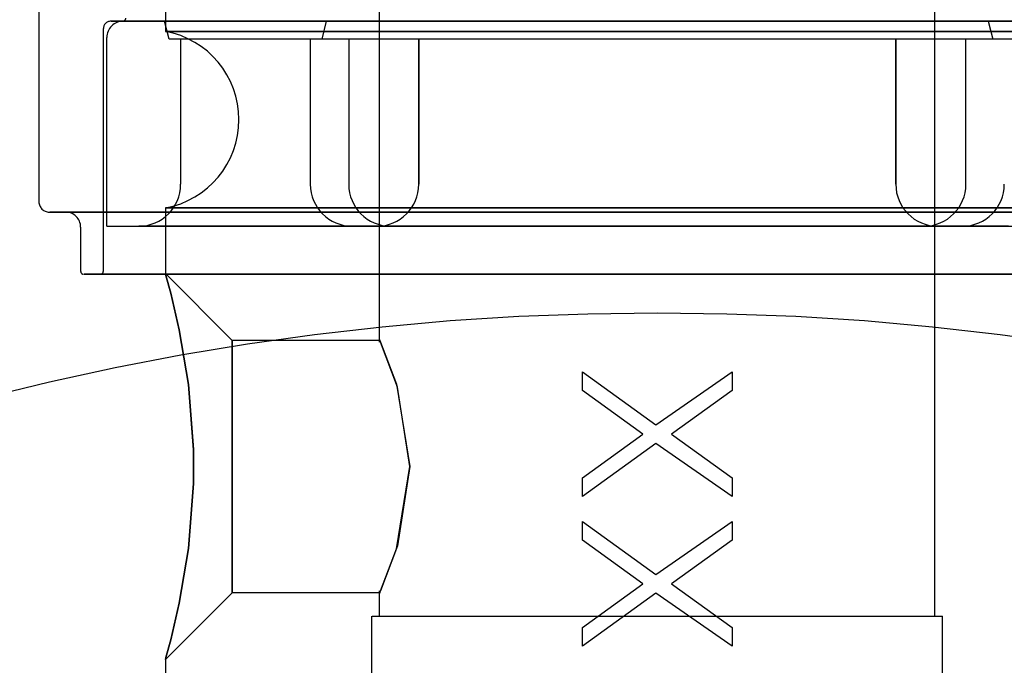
# Model space of a CAD drawing. Extents: x -156717 to 425753, y -51191 to 363295.
# Tile 241 of 256: x 135429 to 135462, y 109830 to 109852. Entities that reach past the tile are written whole.
import ezdxf

# ---------------------------------------------------------------- set-up
doc = ezdxf.new("R2010")
doc.units = 0
doc.header["$LTSCALE"] = 50
doc.linetypes.add('HIDDEN', pattern=[9.525, 6.35, -3.175])
doc.layers.add('DEFAULT_2', color=8, linetype='HIDDEN')

msp = doc.modelspace()

# ---------------------------------------------------------------- linework, layer by layer
at = {"layer": 'DEFAULT_2', "color": 8, "linetype": 'HIDDEN'}
for p, q in [((135441.49237, 109840.88885), (135441.49237, 109862.33909)), ((135460.04507, 109831.73462), (135460.04507, 109862.33909)), ((135434.33632, 109861.98903), (135434.33632, 109851.27755)), ((135430.11071, 109860.9869), (135430.11071, 109845.58664)), ((135432.51356, 109851.61752), (135432.51356, 109851.61752)), ((135432.5646, 109851.61752), (135432.52574, 109851.61752)), ((135432.52574, 109851.61752), (135432.5646, 109851.61752)), ((135432.97125, 109851.61752), (135432.5646, 109851.61752)), ((135432.5646, 109851.61752), (135432.97125, 109851.61752)), ((135432.91362, 109851.61752), (135432.91362, 109851.61752)), ((135432.96354, 109851.61752), (135432.92672, 109851.61752)), ((135432.92672, 109851.61752), (135433.24022, 109851.61752)), ((135432.94171, 109851.61752), (135432.92862, 109851.61752)), ((135432.92862, 109851.61752), (135432.94171, 109851.61752)), ((135433.25495, 109851.61752), (135432.94171, 109851.61752)), ((135432.94171, 109851.61752), (135433.25495, 109851.61752)), ((135433.24022, 109851.61752), (135432.96354, 109851.61752)), ((135433.77547, 109851.61752), (135432.97125, 109851.61752)), ((135432.97125, 109851.61752), (135433.77547, 109851.61752)), ((135433.96457, 109851.61752), (135433.24022, 109851.61752)), ((135433.24022, 109851.61752), (135433.96457, 109851.61752)), ((135433.97869, 109851.61752), (135433.25495, 109851.61752)), ((135433.25495, 109851.61752), (135433.97869, 109851.61752)), ((135434.95929, 109851.61752), (135433.77547, 109851.61752)), ((135433.77547, 109851.61752), (135434.95929, 109851.61752)), ((135435.08279, 109851.61752), (135433.96457, 109851.61752)), ((135433.96457, 109851.61752), (135435.08279, 109851.61752)), ((135435.09597, 109851.61752), (135433.97869, 109851.61752)), ((135433.97869, 109851.61752), (135435.09597, 109851.61752)), ((135434.46634, 109851.01744), (135434.31132, 109851.61752)), ((135434.46634, 109851.01744), (135434.31132, 109851.61752)), ((135467.22612, 109851.61752), (135434.31132, 109851.61752)), ((135436.49626, 109851.61752), (135434.95929, 109851.61752)), ((135434.95929, 109851.61752), (135436.49626, 109851.61752)), ((135436.56868, 109851.61752), (135435.08279, 109851.61752)), ((135435.08279, 109851.61752), (135436.56868, 109851.61752)), ((135436.58062, 109851.61752), (135435.09597, 109851.61752)), ((135435.09597, 109851.61752), (135436.58062, 109851.61752)), ((135438.35206, 109851.61752), (135436.49626, 109851.61752)), ((135436.49626, 109851.61752), (135438.35206, 109851.61752)), ((135438.38741, 109851.61752), (135436.56868, 109851.61752)), ((135436.56868, 109851.61752), (135438.38741, 109851.61752)), ((135438.39781, 109851.61752), (135436.58062, 109851.61752)), ((135436.58062, 109851.61752), (135438.39781, 109851.61752)), ((135440.48522, 109851.61752), (135438.35206, 109851.61752)), ((135438.35206, 109851.61752), (135440.48522, 109851.61752)), ((135440.49635, 109851.61752), (135438.38741, 109851.61752)), ((135438.38741, 109851.61752), (135440.49635, 109851.61752)), ((135440.50498, 109851.61752), (135438.39781, 109851.61752)), ((135438.39781, 109851.61752), (135440.50498, 109851.61752)), ((135439.71211, 109851.61752), (135439.55709, 109851.01744)), ((135439.71211, 109851.61752), (135439.55709, 109851.01744)), ((135461.82533, 109851.61752), (135439.71211, 109851.61752)), ((135442.8481, 109851.61752), (135440.48522, 109851.61752)), ((135440.48522, 109851.61752), (135442.8481, 109851.61752)), ((135442.84606, 109851.61752), (135440.49635, 109851.61752)), ((135440.49635, 109851.61752), (135442.84606, 109851.61752)), ((135442.85271, 109851.61752), (135440.50498, 109851.61752)), ((135440.50498, 109851.61752), (135442.85271, 109851.61752)), ((135445.38147, 109851.61752), (135442.84606, 109851.61752)), ((135442.84606, 109851.61752), (135445.38147, 109851.61752)), ((135445.38792, 109851.61752), (135442.8481, 109851.61752)), ((135442.8481, 109851.61752), (135445.38792, 109851.61752)), ((135445.38599, 109851.61752), (135442.85271, 109851.61752)), ((135442.85271, 109851.61752), (135445.38599, 109851.61752)), ((135448.04315, 109851.61752), (135445.38147, 109851.61752)), ((135445.38147, 109851.61752), (135448.04315, 109851.61752)), ((135448.04544, 109851.61752), (135445.38599, 109851.61752)), ((135445.38599, 109851.61752), (135448.04544, 109851.61752)), ((135448.04793, 109851.61752), (135445.38792, 109851.61752)), ((135445.38792, 109851.61752), (135448.04793, 109851.61752)), ((135450.76872, 109851.61752), (135448.04315, 109851.61752)), ((135448.04315, 109851.61752), (135450.76872, 109851.61752)), ((135450.76872, 109851.61752), (135448.04544, 109851.61752)), ((135448.04544, 109851.61752), (135450.76872, 109851.61752)), ((135450.76872, 109851.61752), (135448.04793, 109851.61752)), ((135448.04793, 109851.61752), (135450.76872, 109851.61752)), ((135450.76872, 109851.61752), (135453.48951, 109851.61752)), ((135453.48951, 109851.61752), (135450.76872, 109851.61752)), ((135450.76872, 109851.61752), (135453.49429, 109851.61752)), ((135453.49429, 109851.61752), (135450.76872, 109851.61752)), ((135450.76872, 109851.61752), (135453.492, 109851.61752)), ((135453.492, 109851.61752), (135450.76872, 109851.61752)), ((135453.48951, 109851.61752), (135456.14952, 109851.61752)), ((135456.14952, 109851.61752), (135453.48951, 109851.61752)), ((135453.492, 109851.61752), (135456.15145, 109851.61752)), ((135456.15145, 109851.61752), (135453.492, 109851.61752)), ((135453.49429, 109851.61752), (135456.15597, 109851.61752)), ((135456.15597, 109851.61752), (135453.49429, 109851.61752)), ((135456.14952, 109851.61752), (135458.68934, 109851.61752)), ((135458.68934, 109851.61752), (135456.14952, 109851.61752)), ((135456.15145, 109851.61752), (135458.68473, 109851.61752)), ((135458.68473, 109851.61752), (135456.15145, 109851.61752)), ((135456.15597, 109851.61752), (135458.69138, 109851.61752)), ((135458.69138, 109851.61752), (135456.15597, 109851.61752)), ((135458.68473, 109851.61752), (135461.03246, 109851.61752)), ((135461.03246, 109851.61752), (135458.68473, 109851.61752)), ((135458.68934, 109851.61752), (135461.05222, 109851.61752)), ((135461.05222, 109851.61752), (135458.68934, 109851.61752)), ((135458.69138, 109851.61752), (135461.04109, 109851.61752)), ((135461.04109, 109851.61752), (135458.69138, 109851.61752)), ((135461.03246, 109851.61752), (135463.13963, 109851.61752)), ((135463.13963, 109851.61752), (135461.03246, 109851.61752)), ((135461.04109, 109851.61752), (135463.15003, 109851.61752)), ((135463.15003, 109851.61752), (135461.04109, 109851.61752)), ((135461.05222, 109851.61752), (135463.18538, 109851.61752)), ((135463.18538, 109851.61752), (135461.05222, 109851.61752)), ((135461.82533, 109851.61752), (135461.98035, 109851.01744)), ((135461.82533, 109851.61752), (135461.98035, 109851.01744)), ((135432.26352, 109843.2613), (135432.26352, 109851.36749)), ((135434.33632, 109851.27755), (135436.53785, 109851.27755)), ((135436.53785, 109851.27755), (135434.33632, 109851.27755)), ((135436.53785, 109851.27755), (135442.55252, 109851.27755)), ((135442.55252, 109851.27755), (135436.53785, 109851.27755)), ((135442.55252, 109851.27755), (135450.76872, 109851.27755)), ((135450.76872, 109851.27755), (135442.55252, 109851.27755)), ((135458.98492, 109851.27755), (135450.76872, 109851.27755)), ((135450.76872, 109851.27755), (135458.98492, 109851.27755)), ((135464.99959, 109851.27755), (135458.98492, 109851.27755)), ((135458.98492, 109851.27755), (135464.99959, 109851.27755)), ((135432.37854, 109844.76652), (135432.37854, 109851.06744)), ((135467.0711, 109851.01744), (135434.46634, 109851.01744)), ((135434.8464, 109851.01744), (135434.8464, 109846.16673)), ((135436.33164, 109851.01744), (135434.84643, 109851.01744)), ((135438.29498, 109851.01744), (135436.33164, 109851.01744)), ((135440.46025, 109851.01744), (135438.29498, 109851.01744)), ((135439.17703, 109851.01744), (135439.17703, 109846.16673)), ((135440.25831, 109851.01744), (135439.17905, 109851.01744)), ((135461.98035, 109851.01744), (135439.55709, 109851.01744)), ((135440.46025, 109851.01744), (135440.25831, 109851.01744)), ((135440.46029, 109851.01744), (135440.46029, 109846.16673)), ((135440.46029, 109851.01744), (135440.46029, 109846.16673)), ((135444.05373, 109851.01744), (135442.8016, 109851.01744)), ((135445.88011, 109851.01744), (135442.8016, 109851.01744)), ((135442.8016, 109851.01744), (135442.8016, 109846.16673)), ((135442.8016, 109846.16673), (135442.8016, 109851.01744)), ((135457.48371, 109851.01744), (135444.05373, 109851.01744)), ((135455.65734, 109851.01744), (135445.88011, 109851.01744)), ((135458.73584, 109851.01744), (135455.65734, 109851.01744)), ((135458.73584, 109851.01744), (135457.48371, 109851.01744)), ((135458.73584, 109851.01744), (135458.73584, 109846.16673)), ((135458.73584, 109846.16673), (135458.73584, 109851.01744)), ((135461.07715, 109846.16673), (135461.07715, 109851.01744)), ((135461.07715, 109846.16673), (135461.07715, 109851.01744)), ((135463.24246, 109851.01744), (135461.07719, 109851.01744)), ((135461.27913, 109851.01744), (135461.07719, 109851.01744)), ((135462.35839, 109851.01744), (135461.27913, 109851.01744)), ((135430.5125, 109845.23659), (135430.47431, 109845.23659)), ((135430.47431, 109845.23659), (135430.79857, 109845.23659)), ((135430.79857, 109845.23659), (135430.5125, 109845.23659)), ((135431.54846, 109845.23659), (135430.79857, 109845.23659)), ((135430.79857, 109845.23659), (135431.54846, 109845.23659)), ((135431.0611, 109845.23659), (135431.01902, 109845.23659)), ((135431.01902, 109845.23659), (135431.0611, 109845.23659)), ((135431.50134, 109845.23659), (135431.0611, 109845.23659)), ((135431.0611, 109845.23659), (135431.50134, 109845.23659)), ((135432.37197, 109845.23659), (135431.50134, 109845.23659)), ((135431.50134, 109845.23659), (135432.37197, 109845.23659)), ((135432.708, 109845.23659), (135431.54846, 109845.23659)), ((135431.54846, 109845.23659), (135432.708, 109845.23659)), ((135433.65356, 109845.23659), (135432.37197, 109845.23659)), ((135432.37197, 109845.23659), (135433.65356, 109845.23659)), ((135434.25246, 109845.23659), (135432.708, 109845.23659)), ((135432.708, 109845.23659), (135434.25246, 109845.23659)), ((135435.31748, 109845.23659), (135433.65356, 109845.23659)), ((135433.65356, 109845.23659), (135435.31748, 109845.23659)), ((135436.14895, 109845.23659), (135434.25246, 109845.23659)), ((135434.25246, 109845.23659), (135436.14895, 109845.23659)), ((135434.33632, 109845.37653), (135434.33632, 109843.1863)), ((135434.33632, 109845.37653), (135436.53785, 109845.37653)), ((135436.53785, 109845.37653), (135434.33632, 109845.37653)), ((135437.32655, 109845.23659), (135435.31748, 109845.23659)), ((135435.31748, 109845.23659), (135437.32655, 109845.23659)), ((135438.35703, 109845.23659), (135436.14895, 109845.23659)), ((135436.14895, 109845.23659), (135438.35703, 109845.23659)), ((135436.53785, 109845.37653), (135442.55252, 109845.37653)), ((135442.55252, 109845.37653), (135436.53785, 109845.37653)), ((135439.63589, 109845.23659), (135437.32655, 109845.23659)), ((135437.32655, 109845.23659), (135439.63589, 109845.23659)), ((135440.82964, 109845.23659), (135438.35703, 109845.23659)), ((135438.35703, 109845.23659), (135440.82964, 109845.23659)), ((135442.19393, 109845.23659), (135439.63589, 109845.23659)), ((135439.63589, 109845.23659), (135442.19393, 109845.23659)), ((135443.51409, 109845.23659), (135440.82964, 109845.23659)), ((135440.82964, 109845.23659), (135443.51409, 109845.23659)), ((135444.94351, 109845.23659), (135442.19393, 109845.23659)), ((135442.19393, 109845.23659), (135444.94351, 109845.23659)), ((135442.55252, 109845.37653), (135450.76872, 109845.37653)), ((135450.76872, 109845.37653), (135442.55252, 109845.37653)), ((135446.35316, 109845.23659), (135443.51409, 109845.23659)), ((135443.51409, 109845.23659), (135446.35316, 109845.23659)), ((135447.82322, 109845.23659), (135444.94351, 109845.23659)), ((135444.94351, 109845.23659), (135447.82322, 109845.23659)), ((135449.28633, 109845.23659), (135446.35316, 109845.23659)), ((135446.35316, 109845.23659), (135449.28633, 109845.23659)), ((135450.76872, 109845.23659), (135447.82322, 109845.23659)), ((135447.82322, 109845.23659), (135450.76872, 109845.23659)), ((135450.76872, 109845.23659), (135449.28633, 109845.23659)), ((135449.28633, 109845.23659), (135450.76872, 109845.23659)), ((135458.98492, 109845.37653), (135450.76872, 109845.37653)), ((135450.76872, 109845.37653), (135458.98492, 109845.37653)), ((135450.76872, 109845.23659), (135452.25111, 109845.23659)), ((135452.25111, 109845.23659), (135450.76872, 109845.23659)), ((135450.76872, 109845.23659), (135453.71422, 109845.23659)), ((135453.71422, 109845.23659), (135450.76872, 109845.23659)), ((135452.25111, 109845.23659), (135455.18428, 109845.23659)), ((135455.18428, 109845.23659), (135452.25111, 109845.23659)), ((135453.71422, 109845.23659), (135456.59393, 109845.23659)), ((135456.59393, 109845.23659), (135453.71422, 109845.23659)), ((135455.18428, 109845.23659), (135458.02335, 109845.23659)), ((135458.02335, 109845.23659), (135455.18428, 109845.23659)), ((135456.59393, 109845.23659), (135459.34351, 109845.23659)), ((135459.34351, 109845.23659), (135456.59393, 109845.23659)), ((135458.02335, 109845.23659), (135460.7078, 109845.23659)), ((135460.7078, 109845.23659), (135458.02335, 109845.23659)), ((135464.99959, 109845.37653), (135458.98492, 109845.37653)), ((135458.98492, 109845.37653), (135464.99959, 109845.37653)), ((135459.34351, 109845.23659), (135461.90155, 109845.23659)), ((135461.90155, 109845.23659), (135459.34351, 109845.23659)), ((135460.7078, 109845.23659), (135463.18041, 109845.23659)), ((135463.18041, 109845.23659), (135460.7078, 109845.23659)), ((135461.90155, 109845.23659), (135464.21089, 109845.23659)), ((135464.21089, 109845.23659), (135461.90155, 109845.23659)), ((135431.50591, 109844.73652), (135431.50591, 109843.2613)), ((135432.37864, 109844.76652), (135450.76872, 109844.76652)), ((135433.45591, 109844.76652), (135433.4462, 109844.76652)), ((135433.4462, 109844.76652), (135433.62828, 109844.76652)), ((135433.62828, 109844.76652), (135433.45591, 109844.76652)), ((135434.1707, 109844.76652), (135433.62828, 109844.76652)), ((135433.62828, 109844.76652), (135434.1707, 109844.76652)), ((135435.06205, 109844.76652), (135434.1707, 109844.76652)), ((135434.1707, 109844.76652), (135435.06205, 109844.76652)), ((135435.06205, 109844.76652), (135435.47771, 109844.76652)), ((135435.47771, 109844.76652), (135435.06205, 109844.76652)), ((135435.47771, 109844.76652), (135436.03464, 109844.76652)), ((135436.03464, 109844.76652), (135435.47771, 109844.76652)), ((135436.03464, 109844.76652), (135436.70492, 109844.76652)), ((135436.70492, 109844.76652), (135436.03464, 109844.76652)), ((135436.70492, 109844.76652), (135437.45492, 109844.76652)), ((135437.45492, 109844.76652), (135436.70492, 109844.76652)), ((135437.45492, 109844.76652), (135438.24705, 109844.76652)), ((135438.24705, 109844.76652), (135437.45492, 109844.76652)), ((135438.24705, 109844.76652), (135439.04158, 109844.76652)), ((135439.04158, 109844.76652), (135438.24705, 109844.76652)), ((135439.04158, 109844.76652), (135439.79868, 109844.76652)), ((135439.79868, 109844.76652), (135439.04158, 109844.76652)), ((135439.79868, 109844.76652), (135440.48037, 109844.76652)), ((135440.48037, 109844.76652), (135439.79868, 109844.76652)), ((135440.48037, 109844.76652), (135441.05248, 109844.76652)), ((135441.05248, 109844.76652), (135440.48037, 109844.76652)), ((135440.61584, 109844.76652), (135440.58522, 109844.76652)), ((135440.58522, 109844.76652), (135440.61584, 109844.76652)), ((135440.92296, 109844.76652), (135440.61584, 109844.76652)), ((135440.61584, 109844.76652), (135440.92296, 109844.76652)), ((135441.5279, 109844.76652), (135440.92296, 109844.76652)), ((135440.92296, 109844.76652), (135441.5279, 109844.76652)), ((135441.05248, 109844.76652), (135441.48632, 109844.76652)), ((135441.48632, 109844.76652), (135441.05248, 109844.76652)), ((135441.40703, 109844.76652), (135441.40172, 109844.76652)), ((135441.40172, 109844.76652), (135441.50177, 109844.76652)), ((135441.40703, 109844.76652), (135441.40172, 109844.76652)), ((135441.40172, 109844.76652), (135441.50177, 109844.76652)), ((135441.48044, 109844.76652), (135441.40703, 109844.76652)), ((135441.48044, 109844.76652), (135441.40703, 109844.76652)), ((135441.73399, 109844.76652), (135441.48044, 109844.76652)), ((135441.73399, 109844.76652), (135441.48044, 109844.76652)), ((135441.48632, 109844.76652), (135441.76012, 109844.76652)), ((135441.76012, 109844.76652), (135441.48632, 109844.76652)), ((135441.50177, 109844.76652), (135441.77558, 109844.76652)), ((135441.50177, 109844.76652), (135441.77558, 109844.76652)), ((135441.78145, 109844.76652), (135441.5279, 109844.76652)), ((135441.5279, 109844.76652), (135441.78145, 109844.76652)), ((135442.14965, 109844.76652), (135441.73399, 109844.76652)), ((135442.14965, 109844.76652), (135441.73399, 109844.76652)), ((135441.76012, 109844.76652), (135441.84037, 109844.76652)), ((135441.86049, 109844.76652), (135441.76012, 109844.76652)), ((135441.77558, 109844.76652), (135442.20941, 109844.76652)), ((135441.77558, 109844.76652), (135442.20941, 109844.76652)), ((135441.86017, 109844.76652), (135441.78145, 109844.76652)), ((135441.78145, 109844.76652), (135441.86049, 109844.76652)), ((135441.84037, 109844.76652), (135441.86017, 109844.76652)), ((135442.70658, 109844.76652), (135442.14965, 109844.76652)), ((135442.70658, 109844.76652), (135442.14965, 109844.76652)), ((135442.20941, 109844.76652), (135442.78152, 109844.76652)), ((135442.20941, 109844.76652), (135442.78152, 109844.76652)), ((135443.37686, 109844.76652), (135442.70658, 109844.76652)), ((135443.37686, 109844.76652), (135442.70658, 109844.76652)), ((135442.78152, 109844.76652), (135443.46321, 109844.76652)), ((135442.78152, 109844.76652), (135443.46321, 109844.76652)), ((135444.12686, 109844.76652), (135443.37686, 109844.76652)), ((135444.12686, 109844.76652), (135443.37686, 109844.76652)), ((135443.46321, 109844.76652), (135458.07423, 109844.76652)), ((135458.07423, 109844.76652), (135443.46321, 109844.76652)), ((135444.91899, 109844.76652), (135444.12686, 109844.76652)), ((135444.91899, 109844.76652), (135444.12686, 109844.76652)), ((135445.71352, 109844.76652), (135444.91899, 109844.76652)), ((135445.71352, 109844.76652), (135444.91899, 109844.76652)), ((135446.47062, 109844.76652), (135445.71352, 109844.76652)), ((135446.47062, 109844.76652), (135445.71352, 109844.76652)), ((135446.47062, 109844.76652), (135448.13673, 109844.76652)), ((135446.47062, 109844.76652), (135448.13673, 109844.76652)), ((135448.13673, 109844.76652), (135449.88245, 109844.76652)), ((135448.13673, 109844.76652), (135449.88245, 109844.76652)), ((135449.88245, 109844.76652), (135451.65499, 109844.76652)), ((135449.88245, 109844.76652), (135451.65499, 109844.76652)), ((135450.76872, 109844.76652), (135469.1588, 109844.76652)), ((135451.65499, 109844.76652), (135453.40071, 109844.76652)), ((135451.65499, 109844.76652), (135453.40071, 109844.76652)), ((135453.40071, 109844.76652), (135455.06682, 109844.76652)), ((135453.40071, 109844.76652), (135455.06682, 109844.76652)), ((135455.82392, 109844.76652), (135455.06682, 109844.76652)), ((135455.82392, 109844.76652), (135455.06682, 109844.76652)), ((135456.61845, 109844.76652), (135455.82392, 109844.76652)), ((135456.61845, 109844.76652), (135455.82392, 109844.76652)), ((135457.41058, 109844.76652), (135456.61845, 109844.76652)), ((135457.41058, 109844.76652), (135456.61845, 109844.76652)), ((135458.16058, 109844.76652), (135457.41058, 109844.76652)), ((135458.16058, 109844.76652), (135457.41058, 109844.76652)), ((135458.07423, 109844.76652), (135458.75592, 109844.76652)), ((135458.07423, 109844.76652), (135458.75592, 109844.76652)), ((135458.83086, 109844.76652), (135458.16058, 109844.76652)), ((135458.83086, 109844.76652), (135458.16058, 109844.76652)), ((135458.75592, 109844.76652), (135459.32803, 109844.76652)), ((135458.75592, 109844.76652), (135459.32803, 109844.76652)), ((135459.38779, 109844.76652), (135458.83086, 109844.76652)), ((135459.38779, 109844.76652), (135458.83086, 109844.76652)), ((135459.32803, 109844.76652), (135459.76186, 109844.76652)), ((135459.32803, 109844.76652), (135459.76186, 109844.76652)), ((135459.80345, 109844.76652), (135459.38779, 109844.76652)), ((135459.80345, 109844.76652), (135459.38779, 109844.76652)), ((135459.75599, 109844.76652), (135459.67695, 109844.76652)), ((135459.67695, 109844.76652), (135459.77732, 109844.76652)), ((135459.69707, 109844.76652), (135459.67727, 109844.76652)), ((135459.67727, 109844.76652), (135459.75599, 109844.76652)), ((135459.77732, 109844.76652), (135459.69707, 109844.76652)), ((135459.75599, 109844.76652), (135460.00954, 109844.76652)), ((135460.00954, 109844.76652), (135459.75599, 109844.76652)), ((135459.76186, 109844.76652), (135460.03567, 109844.76652)), ((135459.76186, 109844.76652), (135460.03567, 109844.76652)), ((135460.05113, 109844.76652), (135459.77732, 109844.76652)), ((135459.77732, 109844.76652), (135460.05113, 109844.76652)), ((135460.057, 109844.76652), (135459.80345, 109844.76652)), ((135460.057, 109844.76652), (135459.80345, 109844.76652)), ((135460.00954, 109844.76652), (135460.61448, 109844.76652)), ((135460.61448, 109844.76652), (135460.00954, 109844.76652)), ((135460.03567, 109844.76652), (135460.1312, 109844.76652)), ((135460.03567, 109844.76652), (135460.1312, 109844.76652)), ((135460.48496, 109844.76652), (135460.05113, 109844.76652)), ((135460.05113, 109844.76652), (135460.48496, 109844.76652)), ((135460.13572, 109844.76652), (135460.057, 109844.76652)), ((135460.13572, 109844.76652), (135460.057, 109844.76652)), ((135460.1312, 109844.76652), (135460.13572, 109844.76652)), ((135460.1312, 109844.76652), (135460.13572, 109844.76652)), ((135461.05707, 109844.76652), (135460.48496, 109844.76652)), ((135460.48496, 109844.76652), (135461.05707, 109844.76652)), ((135460.61448, 109844.76652), (135460.9216, 109844.76652)), ((135460.9216, 109844.76652), (135460.61448, 109844.76652)), ((135460.9216, 109844.76652), (135460.95222, 109844.76652)), ((135460.95222, 109844.76652), (135460.9216, 109844.76652)), ((135461.73876, 109844.76652), (135461.05707, 109844.76652)), ((135461.05707, 109844.76652), (135461.73876, 109844.76652)), ((135462.49586, 109844.76652), (135461.73876, 109844.76652)), ((135461.73876, 109844.76652), (135462.49586, 109844.76652)), ((135431.65951, 109843.16129), (135431.61871, 109843.16129)), ((135431.61871, 109843.16129), (135431.65951, 109843.16129)), ((135432.08638, 109843.16129), (135431.65951, 109843.16129)), ((135431.65951, 109843.16129), (135432.08638, 109843.16129)), ((135432.93058, 109843.16129), (135432.08638, 109843.16129)), ((135432.08638, 109843.16129), (135432.93058, 109843.16129)), ((135432.16351, 109843.16129), (135432.16351, 109843.16129)), ((135432.21553, 109843.16129), (135432.17592, 109843.16129)), ((135432.17592, 109843.16129), (135432.21553, 109843.16129)), ((135432.62998, 109843.16129), (135432.21553, 109843.16129)), ((135432.21553, 109843.16129), (135432.62998, 109843.16129)), ((135433.44962, 109843.16129), (135432.62998, 109843.16129)), ((135432.62998, 109843.16129), (135433.44962, 109843.16129)), ((135434.17325, 109843.16129), (135432.93058, 109843.16129)), ((135432.93058, 109843.16129), (135434.17325, 109843.16129)), ((135434.65613, 109843.16129), (135433.44962, 109843.16129)), ((135433.44962, 109843.16129), (135434.65613, 109843.16129)), ((135435.78665, 109843.16129), (135434.17325, 109843.16129)), ((135434.17325, 109843.16129), (135435.78665, 109843.16129)), ((135436.57165, 109840.95097), (135434.33632, 109843.1863)), ((135434.33632, 109843.1863), (135434.35634, 109843.11496)), ((135434.35634, 109843.11495), (135434.33632, 109843.1863)), ((135434.35634, 109843.11496), (135434.5139, 109842.52765)), ((135434.51462, 109842.52485), (135434.35634, 109843.11495)), ((135436.22258, 109843.16129), (135434.65613, 109843.16129)), ((135434.65613, 109843.16129), (135436.22258, 109843.16129)), ((135437.73471, 109843.16129), (135435.78665, 109843.16129)), ((135435.78665, 109843.16129), (135437.73471, 109843.16129)), ((135438.11396, 109843.16129), (135436.22258, 109843.16129)), ((135436.22258, 109843.16129), (135438.11396, 109843.16129)), ((135439.97393, 109843.16129), (135437.73471, 109843.16129)), ((135437.73471, 109843.16129), (135439.97393, 109843.16129)), ((135440.28803, 109843.16129), (135438.11396, 109843.16129)), ((135438.11396, 109843.16129), (135440.28803, 109843.16129)), ((135442.4543, 109843.16129), (135439.97393, 109843.16129)), ((135439.97393, 109843.16129), (135442.4543, 109843.16129)), ((135442.69622, 109843.16129), (135440.28803, 109843.16129)), ((135440.28803, 109843.16129), (135442.69622, 109843.16129)), ((135445.12039, 109843.16129), (135442.4543, 109843.16129)), ((135442.4543, 109843.16129), (135445.12039, 109843.16129)), ((135445.28474, 109843.16129), (135442.69622, 109843.16129)), ((135442.69622, 109843.16129), (135445.28474, 109843.16129)), ((135447.91265, 109843.16129), (135445.12039, 109843.16129)), ((135445.12039, 109843.16129), (135447.91265, 109843.16129)), ((135447.99576, 109843.16129), (135445.28474, 109843.16129)), ((135445.28474, 109843.16129), (135447.99576, 109843.16129)), ((135450.76872, 109843.16129), (135447.91265, 109843.16129)), ((135447.91265, 109843.16129), (135450.76872, 109843.16129)), ((135450.76872, 109843.16129), (135447.99576, 109843.16129)), ((135447.99576, 109843.16129), (135450.76872, 109843.16129)), ((135450.76872, 109843.16129), (135453.62479, 109843.16129)), ((135453.62479, 109843.16129), (135450.76872, 109843.16129)), ((135450.76872, 109843.16129), (135453.54168, 109843.16129)), ((135453.54168, 109843.16129), (135450.76872, 109843.16129)), ((135453.54168, 109843.16129), (135456.2527, 109843.16129)), ((135456.2527, 109843.16129), (135453.54168, 109843.16129)), ((135453.62479, 109843.16129), (135456.41705, 109843.16129)), ((135456.41705, 109843.16129), (135453.62479, 109843.16129)), ((135456.2527, 109843.16129), (135458.84122, 109843.16129)), ((135458.84122, 109843.16129), (135456.2527, 109843.16129)), ((135456.41705, 109843.16129), (135459.08314, 109843.16129)), ((135459.08314, 109843.16129), (135456.41705, 109843.16129)), ((135458.84122, 109843.16129), (135461.24941, 109843.16129)), ((135461.24941, 109843.16129), (135458.84122, 109843.16129)), ((135459.08314, 109843.16129), (135461.56351, 109843.16129)), ((135461.56351, 109843.16129), (135459.08314, 109843.16129)), ((135461.24941, 109843.16129), (135463.42348, 109843.16129)), ((135463.42348, 109843.16129), (135461.24941, 109843.16129)), ((135461.56351, 109843.16129), (135463.80273, 109843.16129)), ((135463.80273, 109843.16129), (135461.56351, 109843.16129)), ((135434.5139, 109842.52765), (135434.7993, 109841.30202)), ((135434.80011, 109841.29813), (135434.51462, 109842.52485)), ((135434.7993, 109841.30202), (135435.10704, 109839.47933)), ((135435.10733, 109839.47712), (135434.80011, 109841.29813)), ((135441.52044, 109840.95097), (135436.57165, 109840.95097)), ((135436.57165, 109840.14586), (135436.57165, 109840.95097)), ((135436.57165, 109840.95097), (135436.57165, 109840.14586)), ((135441.49396, 109840.95097), (135441.49396, 109840.95097)), ((135441.49396, 109840.95097), (135441.51951, 109840.89091)), ((135441.52139, 109840.88672), (135441.49396, 109840.95097)), ((135441.51951, 109840.89091), (135442.06065, 109839.48332)), ((135442.09055, 109839.387), (135441.52139, 109840.88672)), ((135436.57165, 109839.21323), (135436.57165, 109840.14586)), ((135436.57165, 109840.14586), (135436.57165, 109839.21323)), ((135448.26836, 109839.27739), (135448.26836, 109839.90248)), ((135448.26836, 109839.90248), (135450.71552, 109838.13139)), ((135450.71552, 109838.13139), (135453.26908, 109839.90248)), ((135453.26908, 109839.90248), (135453.26908, 109839.27739)), ((135435.10704, 109839.47933), (135435.27727, 109837.3024)), ((135435.27738, 109837.29822), (135435.10733, 109839.47712)), ((135442.06065, 109839.48332), (135442.50559, 109836.73535)), ((135442.50559, 109836.73535), (135442.09055, 109839.387)), ((135436.57165, 109836.73535), (135436.57165, 109839.21323)), ((135436.57165, 109839.21323), (135436.57165, 109836.73535)), ((135450.28993, 109837.81884), (135448.26836, 109839.27739)), ((135453.26908, 109839.27739), (135451.24751, 109837.81884)), ((135448.26836, 109836.3603), (135450.28993, 109837.81884)), ((135451.24751, 109837.81884), (135453.26908, 109836.3603)), ((135450.71552, 109837.5063), (135448.26836, 109835.73521)), ((135453.26908, 109835.73521), (135450.71552, 109837.5063)), ((135435.27727, 109837.3024), (135435.27738, 109836.17249)), ((135435.27727, 109836.1683), (135435.27738, 109837.29822)), ((135436.57165, 109834.25748), (135436.57165, 109836.73535)), ((135436.57165, 109836.73535), (135436.57165, 109834.25748)), ((135442.06065, 109833.98739), (135442.50559, 109836.73535)), ((135442.50559, 109836.73535), (135442.09055, 109834.0837)), ((135448.26836, 109835.73521), (135448.26836, 109836.3603)), ((135453.26908, 109836.3603), (135453.26908, 109835.73521)), ((135435.10704, 109833.99137), (135435.27727, 109836.1683)), ((135435.27738, 109836.17249), (135435.10733, 109833.99358)), ((135448.26836, 109834.27666), (135448.26836, 109834.90175)), ((135448.26836, 109834.90175), (135450.71552, 109833.13066)), ((135450.71552, 109833.13066), (135453.26908, 109834.90175)), ((135453.26908, 109834.90175), (135453.26908, 109834.27666)), ((135436.57165, 109833.32485), (135436.57165, 109834.25748)), ((135436.57165, 109834.25748), (135436.57165, 109833.32485)), ((135442.09055, 109834.0837), (135441.52139, 109832.58398)), ((135450.28993, 109832.81811), (135448.26836, 109834.27666)), ((135453.26908, 109834.27666), (135451.24751, 109832.81811)), ((135434.7993, 109832.16869), (135435.10704, 109833.99137)), ((135435.10733, 109833.99358), (135434.80011, 109832.17257)), ((135441.51951, 109832.5798), (135442.06065, 109833.98739)), ((135436.57165, 109832.51974), (135436.57165, 109833.32485)), ((135436.57165, 109833.32485), (135436.57165, 109832.51974)), ((135448.26836, 109831.35957), (135450.28993, 109832.81811)), ((135451.24751, 109832.81811), (135453.26908, 109831.35957)), ((135434.33632, 109830.28441), (135436.57165, 109832.51974)), ((135441.52044, 109832.51974), (135436.57165, 109832.51974)), ((135441.49237, 109831.73462), (135441.49237, 109832.58186)), ((135441.52139, 109832.58398), (135441.49396, 109832.51974)), ((135441.49396, 109832.51974), (135441.51951, 109832.5798)), ((135441.49396, 109832.51974), (135441.49396, 109832.51974)), ((135450.71552, 109832.50557), (135448.26836, 109830.73448)), ((135453.26908, 109830.73448), (135450.71552, 109832.50557)), ((135434.5139, 109830.94306), (135434.7993, 109832.16869)), ((135434.80011, 109832.17257), (135434.51462, 109830.94586)), ((135441.23733, 109814.04705), (135441.23733, 109831.73462)), ((135441.2386, 109831.73462), (135450.76872, 109831.73462)), ((135441.49361, 109831.73462), (135450.76872, 109831.73462)), ((135450.76872, 109831.73462), (135460.29884, 109831.73462)), ((135450.76872, 109831.73462), (135460.04383, 109831.73462)), ((135460.30011, 109814.04705), (135460.30011, 109831.73462)), ((135448.26836, 109830.73448), (135448.26836, 109831.35957)), ((135453.26908, 109831.35957), (135453.26908, 109830.73448)), ((135434.51462, 109830.94586), (135434.35634, 109830.35575)), ((135434.35634, 109830.35575), (135434.5139, 109830.94306)), ((135434.35634, 109830.35575), (135434.33632, 109830.2844)), ((135434.33632, 109830.2844), (135434.35634, 109830.35575)), ((135434.33632, 109830.2844), (135434.33632, 109828.23411))]:
    msp.add_line(p, q, dxfattribs=at)
for centre, radius, start, end in [((135450.76872, 109751.973), 120.44256, 0, 180), ((135450.76872, 109751.973), 120.44256, 0, 180), ((135450.76872, 109751.973), 117.86718, 0, 180), ((135450.76872, 109751.973), 117.11707, 0, 180), ((135450.76872, 109751.973), 117.11707, 0, 180), ((135450.76872, 109751.973), 116.13693, 0, 180), ((135450.76872, 109751.973), 112.81144, 0, 180), ((135450.76872, 109751.973), 110.49111, 0, 180), ((135450.76872, 109751.973), 110.49111, 0, 180), ((135450.76872, 109751.973), 112.33387, 100.5794467, 128.7990156), ((135450.76872, 109751.973), 107.16562, 0, 180), ((135450.76872, 109751.973), 107.16562, 0, 180), ((135432.51356, 109851.36749), 0.25004, 90, 180), ((135432.92862, 109851.06744), 0.55008, 90, 180), ((135432.91362, 109851.71754), 0.10001, 270, 0), ((135433.79125, 109848.32704), 3.00044, 280.466853, 79.533147), ((135433.4462, 109846.16673), 1.4002, 270, 0), ((135440.57723, 109846.16673), 1.4002, 180, 270), ((135441.8605, 109846.16673), 1.4002, 180, 270), ((135441.8605, 109846.16673), 1.4002, 180, 270), ((135441.4014, 109846.16673), 1.4002, 270, 0), ((135441.4014, 109846.16673), 1.4002, 270, 0), ((135460.13604, 109846.16673), 1.4002, 180, 270), ((135460.13604, 109846.16673), 1.4002, 180, 270), ((135459.67694, 109846.16673), 1.4002, 270, 0), ((135459.67694, 109846.16673), 1.4002, 270, 0), ((135460.96021, 109846.16673), 1.4002, 270, 0), ((135430.46076, 109845.58664), 0.35005, 180, 269.999997), ((135431.00584, 109844.73652), 0.50007, 0, 89.99999), ((135431.60593, 109843.2613), 0.10001, 180, 269.999939), ((135432.16351, 109843.2613), 0.10001, 270, 0), ((135450.76872, 109751.973), 89.8881, 0, 180), ((135450.76872, 109751.973), 112.33474, 128.7987166, 270.0017657), ((135450.76872, 109751.973), 112.33474, 270.0000139, 51.2012836)]:
    msp.add_arc(centre, radius, start, end, dxfattribs=at)

doc.saveas('drawing.dxf')
